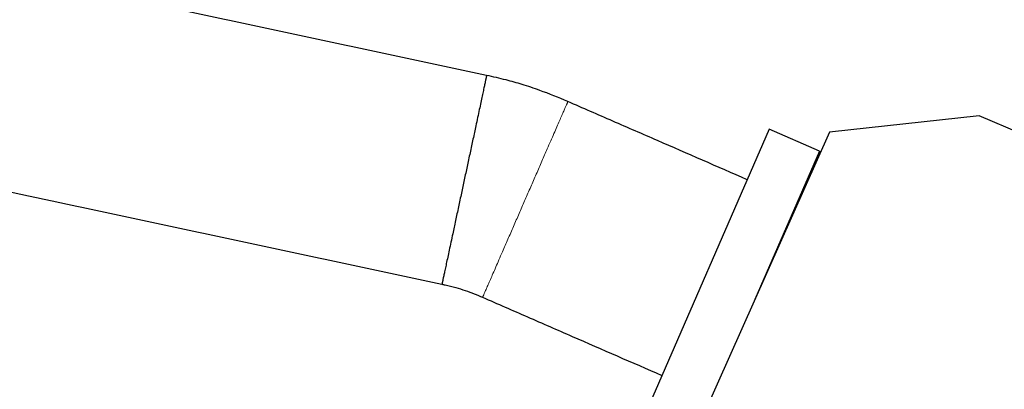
# Model space of a CAD drawing. Header units: inches. Extents: x 0 to 20790, y -12 to 14700.
# Tile 251 of 256: x 10265 to 10616, y 5104 to 5235. Entities that reach past the tile are written whole.
import ezdxf

# ---------------------------------------------------------------- set-up
doc = ezdxf.new("R2010")
doc.units = ezdxf.units.IN
doc.layers.add('1', color=7, linetype='Continuous', true_color=0xffffff)
doc.layers.add('254', color=7, linetype='Continuous', true_color=0xffffff)
doc.styles.add('latin_extended', font='simplex.shx')
doc.dimstyles.get("Standard").update_dxf_attribs({"dimtxt": 0.18, "dimasz": 0.18, "dimexe": 0.18, "dimexo": 0.0625, "dimgap": 0.09, "dimtad": 0, "dimtih": 1, "dimtoh": 1, "dimdec": 4, "dimzin": 0, "dimdsep": 46, "dimtxsty": 'Standard', "dimcen": 0.09, "dimadec": 0, "dimazin": 0, "dimtfac": 1, "dimtdec": 4, "dimtofl": 0, "dimtmove": 0, "dimatfit": 3, "dimfxl": 1, "dimtolj": 1, "dimtzin": 0, "dimarcsym": 0})

# ---------------------------------------------------------------- blocks, each defined once
blk = doc.blocks.new('_U13')
at = {"layer": '254', "color": 3, "linetype": 'Continuous', "lineweight": 13, "transparency": 16777216}
for p, q in [((11525.07, 6791.69), (12185.34, 6791.69)), ((12150.34, 6669.19), (12150.34, 4591.19)), ((10187.07, 4468.69), (12185.34, 4468.69))]:
    blk.add_line(p, q, dxfattribs=at)
at = {"layer": '254', "color": 3, "transparency": 16777216}
for points in [[(12170.76, 6669.19), (12129.92, 6669.19), (12150.34, 6791.69)], [(12129.92, 4591.19), (12170.76, 4591.19), (12150.34, 4468.69)]]:
    blk.add_solid(points, dxfattribs=at)
at = {"layer": 'Defpoints', "color": 0, "transparency": 16777216}
for p in [(11490.07, 6791.69), (10152.07, 4468.69), (12150.34, 4468.69)]:
    blk.add_point(p, dxfattribs=at)
at = {"layer": '254', "color": 2, "lineweight": 13, "transparency": 16777216, "insert": (11966.59, 5307.81), "char_height": 122.5, "attachment_point": 1, "rotation": 90, "style": 'latin_extended'}
blk.add_mtext('\\A1;2323', dxfattribs=at)

msp = doc.modelspace()

# ---------------------------------------------------------------- linework, layer by layer
at = {"layer": '1', "color": 2, "linetype": 'Continuous', "lineweight": 25}
for p, q in [((10606.692, 5201.088), (10553.462, 5195.305)), ((10621.776, 5194.685), (10606.692, 5201.088)), ((10531.997, 5196.266), (10486.037, 5090.85)), ((10553.462, 5195.305), (10496.724, 5067.869)), ((10549.923, 5188.451), (10531.997, 5196.266)), ((10549.923, 5188.451), (10526.918, 5135.687))]:
    msp.add_line(p, q, dxfattribs=at)
for points, knots in [([(10431.457, 5215.439), (10422.593, 5217.337), (10404.852, 5221.135), (10378.233, 5226.834), (10351.599, 5232.536), (10324.965, 5238.238), (10285.014, 5246.792), (10231.746, 5258.196), (10187.357, 5267.7), (10165.162, 5272.452)], [0, 0, 0, 0, 0.0998525, 0.1998689, 0.2998852, 0.3999016, 0.499918, 0.7499589, 1, 1, 1, 1]), ([(10460.379, 5206.152), (10457.084, 5207.595), (10451.687, 5209.735), (10444.311, 5212.198), (10438.006, 5213.99), (10433.782, 5214.967), (10431.457, 5215.439)], [0, 0, 0, 0, 0.3540887, 0.5725655, 0.766283, 1, 1, 1, 1]), ([(10524.179, 5178.335), (10513.554, 5182.968), (10500.272, 5188.759), (10484.334, 5195.708), (10476.365, 5199.182), (10468.38, 5202.663), (10463.051, 5204.987), (10460.379, 5206.152)], [0, 0, 0, 0, 0.499626, 0.6245325, 0.749439, 0.8743457, 1, 1, 1, 1]), ([(10149.251, 5198.136), (10164.047, 5194.968), (10193.641, 5188.632), (10238.03, 5179.128), (10276.502, 5170.892), (10309.054, 5163.923), (10335.688, 5158.22), (10362.322, 5152.518), (10388.948, 5146.818), (10406.697, 5143.018), (10415.567, 5141.119)], [0, 0, 0, 0, 0.1666811, 0.3333618, 0.5000425, 0.6000509, 0.7000593, 0.8000677, 0.9000761, 1, 1, 1, 1]), ([(10415.567, 5141.119), (10415.942, 5141.043), (10417.605, 5140.691), (10420.402, 5140.021), (10424.877, 5138.585), (10428.025, 5137.362), (10430.046, 5136.468)], [0, 0, 0, 0, 0.0753846, 0.3346383, 0.5658686, 1, 1, 1, 1]), ([(10430.046, 5136.468), (10435.361, 5134.15), (10445.989, 5129.517), (10467.242, 5120.25), (10483.18, 5113.301), (10493.805, 5108.669)], [0, 0, 0, 0, 0.2500855, 0.500057, 1, 1, 1, 1])]:
    msp.add_open_spline(points, degree=3, knots=knots, dxfattribs=at)
for points, weights, knots in [([(10431.457, 5215.439), (10431.457, 5215.439), (10431.457, 5215.439), (10431.457, 5215.439), (10431.457, 5215.439), (10430.052, 5208.87), (10426.321, 5191.417), (10423.512, 5178.279)], [1.01661171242, 1.0166117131, 1.01661171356, 1.01661171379, 1.01661171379, 0.958470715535, 1.01661171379, 1.01661171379], [0, 0, 0, 0, 0, 0.0000625, 0.0000625, 0.0000625, 1, 1, 1, 1, 1]), ([(10423.512, 5178.279), (10420.703, 5165.141), (10416.971, 5147.688), (10415.567, 5141.118), (10415.567, 5141.119), (10415.567, 5141.119), (10415.567, 5141.119), (10415.567, 5141.119)], [1.01661171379, 1.01661171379, 0.958470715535, 1.01661171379, 1.01661171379, 1.01661171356, 1.0166117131, 1.01661171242], [0, 0, 0, 0, 0, 0.9999375, 0.9999375, 0.9999375, 1, 1, 1, 1, 1])]:
    msp.add_rational_spline(points, weights, degree=4, knots=knots, dxfattribs=at)
at = {"layer": '1', "color": 110, "linetype": 'Continuous', "lineweight": 13}
for points in [[(10460.379, 5206.152), (10460.379, 5206.152), (10457.698, 5199.993), (10450.575, 5183.628), (10445.212, 5171.31)], [(10445.212, 5171.31), (10439.85, 5158.991), (10432.727, 5142.627), (10430.045, 5136.467), (10430.046, 5136.468)]]:
    msp.add_rational_spline(points, [1.01661171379, 1.01661171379, 0.958470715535, 1.01661171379, 1.01661171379], degree=4, dxfattribs=at)

# ---------------------------------------------------------------- dimensions: what is measured, and where the dimension line sits
at = {"layer": '254', "color": 2, "linetype": 'Continuous', "lineweight": 13}
dim = msp.add_linear_dim(base=(12150.339, 4468.685), p1=(11490.069, 6791.685), p2=(10152.069, 4468.685), angle=90, dimstyle='Standard', override={"dimscale": 35, "dimtxt": 3.5, "dimasz": 3.5, "dimexe": 1, "dimexo": 1, "dimgap": 1.75, "dimtad": 1, "dimtih": 0, "dimtoh": 0, "dimdec": 2, "dimlfac": 1, "dimzin": 8, "dimdsep": 46, "dimlunit": 2, "dimtxsty": 'latin_extended', "dimsah": 1, "dimse1": 0, "dimse2": 0, "dimsd1": 0, "dimsd2": 0, "dimclrd": 3, "dimclre": 3, "dimclrt": 2, "dimtol": 0, "dimtm": -0.1, "dimtfac": 0.714286, "dimtdec": 3, "dimtofl": 1, "dimtmove": 0, "dimtzin": 8, "dimlwd": 13, "dimlwe": 13}, dxfattribs=at)
dim.commit()
dim.dimension.update_dxf_attribs({"geometry": '_U13', "text_midpoint": (12150.339, 5523.642), "dimtype": 160})

doc.saveas('drawing.dxf')
